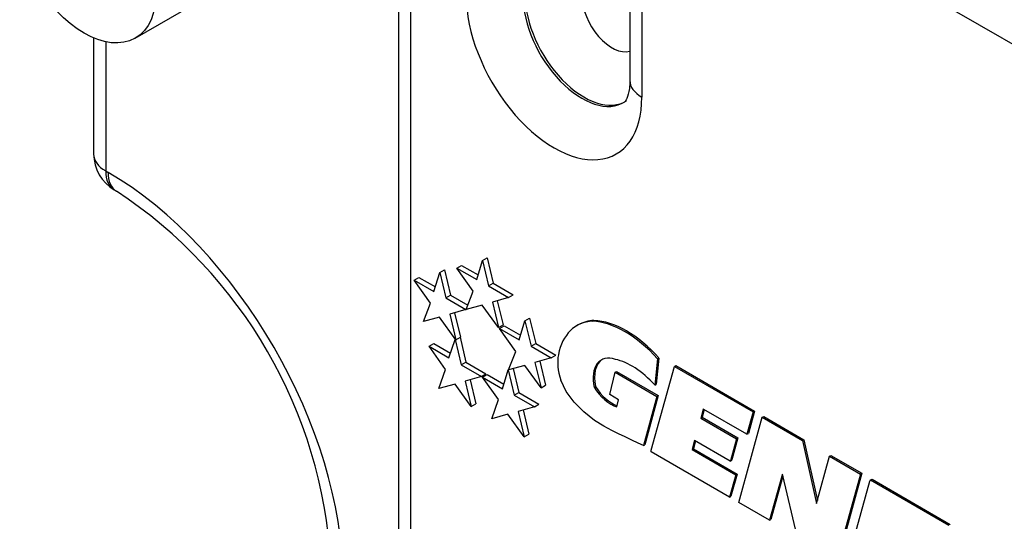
# Model space of a CAD drawing. Header units: inches. Extents: x -13.9 to 83.8, y -28.8 to 34.3.
# Tile 56 of 90: x 49.9 to 51.4, y 13.3 to 14.1. Entities that reach past the tile are written whole.
import ezdxf

# ---------------------------------------------------------------- set-up
doc = ezdxf.new("R2010")
doc.units = ezdxf.units.IN
doc.header["$MEASUREMENT"] = 0
doc.layers.add('10-24_05_[SOCKET', color=7, linetype='Continuous')
doc.layers.add('FILTER_COVER_DRA', color=7, linetype='Continuous')

msp = doc.modelspace()

# ---------------------------------------------------------------- linework, layer by layer
at = {"layer": '10-24_05_[SOCKET', "color": 7, "linetype": 'Continuous'}
msp.add_line((50.046, 14.046), (50.1804, 14.1236), dxfattribs=at)
msp.add_ellipse((49.968, 14.1811), major_axis=(-0.078, 0.1351), ratio=0.57735, dxfattribs=at)
at = {"layer": 'FILTER_COVER_DRA', "color": 7, "linetype": 'Continuous'}
for p, q in [((50.4485, 14.5936), (50.4485, 13.0831)), ((50.4668, 14.5681), (50.4668, 13.0576)), ((50.8021, 14.3895), (50.8021, 13.9813)), ((50.8204, 14.364), (51.436, 14.0086)), ((50.8204, 14.364), (50.8204, 13.9558)), ((49.9826, 14.0464), (49.9826, 13.8687)), ((50.0011, 14.0405), (50.0011, 13.843)), ((50.0011, 13.843), (50.0046, 13.8409)), ((50.0141, 13.8141), (50.0176, 13.8121)), ((50.5769, 13.7063), (50.584, 13.7104)), ((50.584, 13.7104), (50.5933, 13.6715)), ((50.5378, 13.6947), (50.5449, 13.6987)), ((50.5626, 13.6593), (50.5378, 13.6947)), ((50.5378, 13.6947), (50.5681, 13.6772)), ((50.5449, 13.6987), (50.5702, 13.6842)), ((50.5681, 13.6772), (50.5769, 13.7063)), ((50.5769, 13.7063), (50.5862, 13.6674)), ((50.4724, 13.6762), (50.4794, 13.6803)), ((50.4794, 13.6803), (50.5048, 13.6657)), ((50.5027, 13.6587), (50.5115, 13.6878)), ((50.5115, 13.6878), (50.5186, 13.6919)), ((50.5115, 13.6878), (50.5208, 13.6489)), ((50.5186, 13.6919), (50.5279, 13.653)), ((50.4973, 13.6407), (50.4724, 13.6762)), ((50.4724, 13.6762), (50.5027, 13.6587)), ((50.5862, 13.6674), (50.5933, 13.6715)), ((50.5862, 13.6674), (50.6168, 13.6497)), ((50.5933, 13.6715), (50.6239, 13.6538)), ((50.5208, 13.6489), (50.5279, 13.653)), ((50.5208, 13.6489), (50.5515, 13.6312)), ((50.5279, 13.653), (50.5543, 13.6377)), ((50.5518, 13.6314), (50.5626, 13.6593)), ((50.6168, 13.6497), (50.592, 13.6425)), ((50.6168, 13.6497), (50.6239, 13.6538)), ((50.4865, 13.6129), (50.4973, 13.6407)), ((50.5765, 13.6381), (50.5518, 13.6314)), ((50.6013, 13.6036), (50.5765, 13.6381)), ((50.592, 13.6425), (50.6013, 13.6036)), ((50.5995, 13.6447), (50.6084, 13.6077)), ((50.5111, 13.6196), (50.4865, 13.6129)), ((50.536, 13.5851), (50.5111, 13.6196)), ((50.5515, 13.6312), (50.5267, 13.624)), ((50.5267, 13.624), (50.536, 13.5851)), ((50.5342, 13.6262), (50.543, 13.5892)), ((50.5515, 13.6312), (50.5518, 13.6314)), ((50.6013, 13.6036), (50.6084, 13.6077)), ((50.6028, 13.6024), (50.6098, 13.6065)), ((50.6098, 13.6065), (50.6351, 13.5919)), ((50.633, 13.585), (50.6418, 13.614)), ((50.6418, 13.614), (50.6489, 13.6181)), ((50.6418, 13.614), (50.6511, 13.5751)), ((50.6489, 13.6181), (50.6582, 13.5792)), ((50.7231, 13.6077), (50.721, 13.6065)), ((50.745, 13.6133), (50.7472, 13.6145)), ((50.536, 13.5851), (50.543, 13.5892)), ((50.5425, 13.5889), (50.5516, 13.5507)), ((50.6276, 13.567), (50.6028, 13.6024)), ((50.6028, 13.6024), (50.633, 13.585)), ((50.4953, 13.5751), (50.5024, 13.5792)), ((50.4953, 13.5751), (50.5255, 13.5576)), ((50.5201, 13.5397), (50.4953, 13.5751)), ((50.5024, 13.5792), (50.5279, 13.5644)), ((50.5255, 13.5576), (50.5352, 13.5856)), ((50.5352, 13.5856), (50.5355, 13.5857)), ((50.5352, 13.5856), (50.5445, 13.5466)), ((50.6511, 13.5751), (50.6582, 13.5792)), ((50.6511, 13.5751), (50.6818, 13.5575)), ((50.6582, 13.5792), (50.6888, 13.5615)), ((50.6168, 13.5391), (50.6276, 13.567)), ((50.6818, 13.5575), (50.6888, 13.5615)), ((50.5445, 13.5466), (50.5516, 13.5507)), ((50.5445, 13.5466), (50.5752, 13.529)), ((50.5516, 13.5507), (50.5822, 13.533)), ((50.6414, 13.5458), (50.6168, 13.5391)), ((50.6663, 13.5113), (50.6414, 13.5458)), ((50.6818, 13.5575), (50.657, 13.5503)), ((50.657, 13.5503), (50.6663, 13.5113)), ((50.6645, 13.5525), (50.6733, 13.5154)), ((50.8349, 13.4164), (50.8703, 13.5443)), ((50.8444, 13.5559), (50.8402, 13.5158)), ((50.8465, 13.5571), (50.8423, 13.5171)), ((50.8444, 13.5559), (50.8465, 13.5571)), ((50.8703, 13.5443), (50.8724, 13.5455)), ((50.8703, 13.5443), (50.9905, 13.4747)), ((50.8724, 13.5455), (50.9926, 13.476)), ((50.51, 13.5106), (50.5201, 13.5397)), ((50.5752, 13.529), (50.5504, 13.5218)), ((50.5752, 13.529), (50.5822, 13.533)), ((50.5771, 13.5277), (50.5842, 13.5318)), ((50.5842, 13.5318), (50.6095, 13.5172)), ((50.6074, 13.5102), (50.6162, 13.5393)), ((50.6162, 13.5393), (50.617, 13.5398)), ((50.6162, 13.5393), (50.6255, 13.5004)), ((50.6238, 13.541), (50.6326, 13.5045)), ((50.7713, 13.5011), (50.7796, 13.5353)), ((50.7796, 13.5353), (50.7817, 13.5365)), ((50.7796, 13.5353), (50.8435, 13.4984)), ((50.7817, 13.5365), (50.8456, 13.4997)), ((50.5349, 13.5173), (50.51, 13.5106)), ((50.5597, 13.4829), (50.5349, 13.5173)), ((50.5504, 13.5218), (50.5597, 13.4829)), ((50.5579, 13.524), (50.5667, 13.4869)), ((50.6011, 13.4935), (50.5771, 13.5277)), ((50.5771, 13.5277), (50.6074, 13.5102)), ((50.6663, 13.5113), (50.6733, 13.5154)), ((50.705, 13.5057), (50.6966, 13.5234)), ((50.7476, 13.5123), (50.7497, 13.5136)), ((50.8402, 13.5158), (50.8423, 13.5171)), ((50.6255, 13.5004), (50.6326, 13.5045)), ((50.6255, 13.5004), (50.6561, 13.4827)), ((50.6326, 13.5045), (50.6632, 13.4868)), ((50.7169, 13.4894), (50.705, 13.5057)), ((50.7848, 13.4934), (50.7713, 13.5011)), ((50.8435, 13.4984), (50.8227, 13.4233)), ((50.8456, 13.4997), (50.8248, 13.4245)), ((50.8435, 13.4984), (50.8456, 13.4997)), ((50.5597, 13.4829), (50.5667, 13.4869)), ((50.591, 13.4644), (50.6011, 13.4935)), ((50.6561, 13.4827), (50.6632, 13.4868)), ((50.7315, 13.4746), (50.7169, 13.4894)), ((50.7823, 13.4824), (50.7848, 13.4934)), ((50.6158, 13.4711), (50.591, 13.4644)), ((50.6406, 13.4366), (50.6158, 13.4711)), ((50.6561, 13.4827), (50.6313, 13.4756)), ((50.6313, 13.4756), (50.6406, 13.4366)), ((50.6389, 13.4777), (50.6477, 13.4407)), ((50.7481, 13.4616), (50.7315, 13.4746)), ((50.9142, 13.4792), (50.9104, 13.4654)), ((50.9158, 13.4783), (50.9125, 13.4666)), ((50.9154, 13.4785), (50.9142, 13.4792)), ((50.981, 13.4406), (50.9154, 13.4785)), ((50.9905, 13.4747), (50.981, 13.4406)), ((50.9926, 13.476), (50.9832, 13.4418)), ((50.9905, 13.4747), (50.9926, 13.476)), ((50.7621, 13.4528), (50.7481, 13.4616)), ((50.9104, 13.4654), (50.9125, 13.4666)), ((50.9104, 13.4654), (50.9652, 13.4336)), ((50.9125, 13.4666), (50.9673, 13.4349)), ((50.9685, 13.3363), (51.0045, 13.4666)), ((51.0045, 13.4666), (51.0067, 13.4678)), ((51.0045, 13.4666), (51.0659, 13.4311)), ((51.0067, 13.4678), (51.068, 13.4323)), ((50.6406, 13.4366), (50.6477, 13.4407)), ((50.768, 13.4497), (50.7621, 13.4528)), ((50.7758, 13.4458), (50.768, 13.4497)), ((50.7849, 13.4414), (50.7758, 13.4458)), ((50.7948, 13.4366), (50.7849, 13.4414)), ((50.981, 13.4406), (50.9832, 13.4418)), ((50.805, 13.4318), (50.7948, 13.4366)), ((50.8148, 13.427), (50.805, 13.4318)), ((50.8227, 13.4233), (50.8148, 13.427)), ((50.8227, 13.4233), (50.8248, 13.4245)), ((50.9009, 13.4312), (50.8971, 13.4173)), ((50.9025, 13.4303), (50.8992, 13.4185)), ((50.9555, 13.3996), (50.9009, 13.4312)), ((50.9652, 13.4336), (50.9559, 13.4001)), ((50.9673, 13.4349), (50.958, 13.4013)), ((50.9652, 13.4336), (50.9673, 13.4349)), ((51.0659, 13.4311), (51.068, 13.4323)), ((51.0659, 13.4311), (51.0874, 13.3347)), ((51.068, 13.4323), (51.0887, 13.3394)), ((50.8348, 13.4137), (50.8349, 13.4164)), ((50.9545, 13.3444), (50.8348, 13.4137)), ((50.8971, 13.4173), (50.8992, 13.4185)), ((50.8971, 13.4173), (50.9639, 13.3786)), ((50.8992, 13.4185), (50.966, 13.3798)), ((51.1074, 13.4071), (51.1095, 13.4083)), ((51.1095, 13.4083), (51.1566, 13.381)), ((50.9555, 13.3996), (50.9576, 13.4008)), ((50.9559, 13.4001), (50.9555, 13.3996)), ((50.9559, 13.4001), (50.958, 13.4013)), ((50.958, 13.4013), (50.9576, 13.4008)), ((51.0874, 13.3347), (51.1074, 13.4071)), ((51.1074, 13.4071), (51.1545, 13.3798)), ((50.9639, 13.3786), (50.9545, 13.3444)), ((50.966, 13.3798), (50.9566, 13.3457)), ((50.9639, 13.3786), (50.966, 13.3798)), ((51.035, 13.3794), (51.0342, 13.3766)), ((51.0354, 13.3792), (51.035, 13.3794)), ((51.0358, 13.3774), (51.0354, 13.3792)), ((51.1545, 13.3798), (51.1184, 13.2495)), ((51.1566, 13.381), (51.1206, 13.2507)), ((51.1545, 13.3798), (51.1566, 13.381)), ((51.0342, 13.3766), (51.0156, 13.3091)), ((51.036, 13.3766), (51.0177, 13.3103)), ((51.0342, 13.3766), (51.0358, 13.3775)), ((51.0577, 13.2847), (51.0358, 13.3774)), ((51.1341, 13.2432), (51.1689, 13.3687)), ((51.1689, 13.3687), (51.1701, 13.3708)), ((51.1701, 13.3708), (51.1722, 13.372)), ((51.1701, 13.3708), (51.2897, 13.3016)), ((51.1722, 13.372), (51.2918, 13.3028)), ((50.9545, 13.3444), (50.9566, 13.3457)), ((51.0156, 13.3091), (50.9685, 13.3363)), ((51.0156, 13.3091), (51.0177, 13.3103))]:
    msp.add_line(p, q, dxfattribs=at)
for centre, radius, start, end in [((50.0456, 13.8687), 0.063, 180, 240), ((49.6152, 13.2017), 0.7311, 3.398, 56.602)]:
    msp.add_arc(centre, radius, start, end, dxfattribs=at)
for centre, major_axis, start_param, end_param in [((50.6862, 14.0332), (-0.0949, 0.1643), 0.785398, 3.926991), ((50.7289, 14.0578), (-0.0636, 0.1102), 0.785398, 3.168894), ((50.732, 14.0596), (-0.0636, 0.1101), 0.785398, 3.166288), ((50.7746, 14.0842), (-0.0323, 0.056), 0.785398, 3.000578), ((50.8646, 13.9813), (0.0625, 0), 3.141593, 3.926991), ((50.0456, 13.8687), (0.063, 0), 3.141593, 3.926991), ((50.0456, 13.8687), (0.0315, 0.0546), 2.356194, 3.141593), ((50.0046, 13.4265), (-0.2538, 0.4395), 3.926991, 5.497787), ((50.0491, 13.8667), (0.0315, 0.0546), 2.356194, 3.138757), ((50.7942, 13.4798), (0.0731, -0.1267), 2.85099, 3.725218), ((50.7963, 13.481), (0.0731, -0.1267), 2.85099, 3.141593), ((50.7947, 13.4615), (-0.0831, 0.144), 5.061543, 5.934032), ((50.7968, 13.4628), (-0.0831, 0.144), 5.061543, 5.934032), ((50.7425, 13.5217), (-0.0359, 0.0621), 0.582141, 1.224073), ((50.7884, 13.5022), (0.03, -0.0519), 2.554094, 4.205093), ((50.7905, 13.5035), (0.03, -0.0519), 3.176993, 4.205093), ((50.8052, 13.4503), (-0.0581, 0.1005), 5.057775, 5.809744), ((50.775, 13.5314), (0.0267, -0.0463), 4.764237, 5.702362), ((50.7729, 13.5302), (0.0267, -0.0463), 4.764237, 5.74923)]:
    msp.add_ellipse(centre, major_axis=major_axis, ratio=0.57735, start_param=start_param, end_param=end_param, dxfattribs=at)
msp.add_open_spline([(50.8021, 13.9813), (50.8019, 13.9766), (50.8015, 13.9653), (50.7973, 13.9519), (50.7943, 13.9487), (50.7942, 13.9486), (50.7941, 13.9487)], degree=3, knots=[0, 0, 0, 0, 0.172422, 0.497659, 0.83241, 1, 1, 1, 1], dxfattribs=at)

doc.saveas('drawing.dxf')
